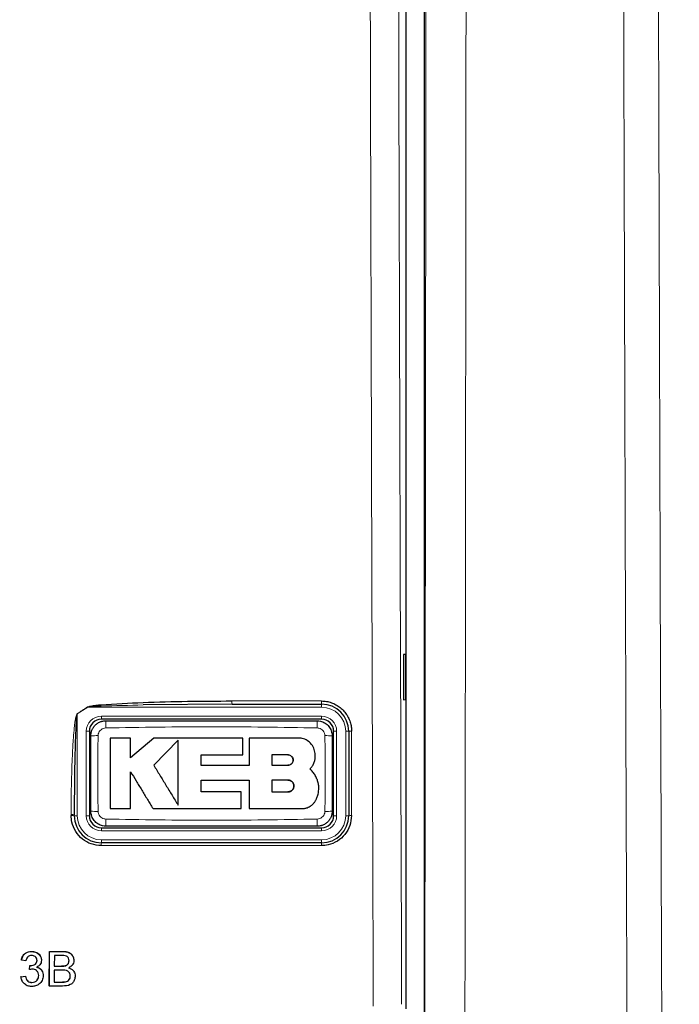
# Paper-space layout 'Blatt3' of a CAD drawing. Header units: millimetres. Extents: x 5 to 418, y 2 to 292.
# Tile 19 of 83: x 128.34 to 135.63, y 141.17 to 152.05. Entities that reach past the tile are written whole.
import ezdxf

# ---------------------------------------------------------------- set-up
doc = ezdxf.new("R2010")
doc.units = ezdxf.units.MM
doc.layers.add('SLD-0', color=7, linetype='Continuous')
doc.styles.add('SLDTEXTSTYLE0', font='TXT', dxfattribs={"width": 0.605})
doc.dimstyles.new('SLDDIMSTYLE2', dxfattribs={"dimtxt": 3.5, "dimasz": 3.302, "dimexe": 0, "dimexo": 0.0625, "dimgap": 0.875, "dimtad": 1, "dimdec": 1, "dimlfac": 6, "dimrnd": 1e-09, "dimzin": 12, "dimdsep": 46, "dimtxsty": 'SLDTEXTSTYLE0', "dimsah": 1, "dimcen": 0.09, "dimadec": 0, "dimazin": 3, "dimtfac": 1, "dimtofl": 0, "dimtmove": 0, "dimatfit": 3, "dimfxl": 1, "dimfrac": 2, "dimtolj": 1, "dimtzin": 12, "dimarcsym": 0})

# ---------------------------------------------------------------- blocks, each defined once
blk = doc.blocks.new('_D_20')
at = {"layer": 'SLD-0', "color": 7}
for p, q in [((134.355, 242.06), (152.186, 242.06)), ((151.186, 242.06), (151.186, 87.665)), ((127.161, 87.665), (152.186, 87.665))]:
    blk.add_line(p, q, dxfattribs=at)
for centre, start, end in [((148.5, 165.506), 63.4349, 116.5651), ((148.5, 164.218), 243.4349, 296.5651)]:
    blk.add_arc(centre, 6.006, start, end, dxfattribs=at)
for points in [[(151.186, 242.06), (150.678, 238.758), (151.694, 238.758)], [(151.186, 87.665), (151.694, 90.967), (150.678, 90.967)]]:
    blk.add_solid(points, dxfattribs=at)
at = {"layer": 'SLD-0', "color": 7, "insert": (146.674, 158.847), "char_height": 3.5, "attachment_point": 1, "rotation": 90, "style": 'SLDTEXTSTYLE0'}
blk.add_mtext('926,4', dxfattribs=at)

psp = doc.layouts.new('Blatt3')

# ---------------------------------------------------------------- linework, layer by layer
at = {"color": 7, "linetype": 'Continuous', "lineweight": 25}
for p, q in [((132.8146, 175.7033), (132.8146, 140.9836)), ((132.6131, 141.118), (132.6131, 163.7243)), ((132.6122, 145.0352), (132.5868, 145.0356)), ((132.5868, 145.0356), (132.5868, 144.5347)), ((132.6122, 144.5351), (132.6122, 145.0352)), ((130.6898, 144.4851), (129.7085, 144.4767)), ((130.6898, 144.4851), (131.6797, 144.4851)), ((132.5868, 144.5347), (132.6122, 144.5351)), ((131.6797, 144.3185), (129.2464, 144.3185)), ((129.1131, 144.1851), (129.1131, 143.2518)), ((131.8131, 143.2518), (131.8131, 144.1851)), ((131.9797, 144.1851), (131.9797, 143.2518)), ((129.5686, 144.1108), (129.3431, 144.1108)), ((129.5686, 143.8922), (129.5686, 144.1108)), ((129.8251, 144.1108), (129.5686, 143.8922)), ((130.8088, 144.1108), (129.8251, 144.1108)), ((130.094, 144.0864), (129.8251, 143.8098)), ((130.8088, 143.9257), (130.8088, 144.1108)), ((130.8801, 144.1108), (130.8801, 143.8074)), ((131.4223, 144.1108), (130.8801, 144.1108)), ((130.3492, 143.9257), (130.8088, 143.9257)), ((130.3492, 143.8074), (130.3492, 143.9257)), ((131.3085, 143.9242), (131.1301, 143.9242)), ((131.1301, 143.9242), (131.1301, 143.8098)), ((131.1301, 143.8098), (131.3085, 143.8098)), ((130.8801, 143.8074), (130.3492, 143.8074)), ((130.3493, 143.6461), (130.8801, 143.6461)), ((130.3493, 143.5154), (130.3493, 143.6461)), ((130.8801, 143.6461), (130.8801, 143.3305)), ((131.1301, 143.6461), (131.1301, 143.5154)), ((131.3085, 143.6461), (131.1301, 143.6461)), ((130.7904, 143.5154), (130.3493, 143.5154)), ((130.7904, 143.3305), (130.7904, 143.5154)), ((131.1301, 143.5154), (131.3085, 143.5154)), ((129.3431, 143.3305), (129.5684, 143.3305)), ((129.8166, 143.3305), (130.7904, 143.3305)), ((130.8801, 143.3305), (131.462, 143.3305)), ((128.9464, 143.2518), (128.9464, 143.2633)), ((129.2464, 143.1185), (131.6797, 143.1185)), ((131.6797, 142.9518), (129.2464, 142.9518)), ((128.4749, 141.751), (128.4744, 141.752)), ((128.6708, 141.3696), (128.6717, 141.7521)), ((128.6714, 141.3685), (128.6723, 141.751)), ((128.6723, 141.751), (128.6717, 141.7521)), ((128.6717, 141.7521), (128.8152, 141.7521)), ((128.6723, 141.751), (128.8157, 141.751)), ((128.3627, 141.6529), (128.3621, 141.6539)), ((128.4118, 141.648), (128.3627, 141.6529)), ((128.5346, 141.6521), (128.534, 141.6532)), ((128.5725, 141.6978), (128.5719, 141.699)), ((128.7262, 141.7068), (128.726, 141.5891)), ((128.7992, 141.7068), (128.7262, 141.7068)), ((128.8882, 141.6471), (128.8876, 141.6482)), ((128.9308, 141.6968), (128.9301, 141.698)), ((128.4504, 141.5499), (128.4498, 141.551)), ((128.4504, 141.5499), (128.4555, 141.594)), ((128.4555, 141.594), (128.455, 141.5951)), ((128.462, 141.5946), (128.4908, 141.599)), ((128.4626, 141.5935), (128.462, 141.5946)), ((128.5914, 141.5338), (128.5907, 141.535)), ((128.7259, 141.545), (128.7255, 141.4126)), ((128.8103, 141.545), (128.7259, 141.545)), ((128.726, 141.5891), (128.8049, 141.5891)), ((128.851, 141.5937), (128.8504, 141.5947)), ((128.9462, 141.5224), (128.9455, 141.5237)), ((128.3573, 141.4714), (128.3568, 141.4725)), ((128.3573, 141.4714), (128.4064, 141.4764)), ((128.3703, 141.4251), (128.3709, 141.4239)), ((128.4064, 141.4764), (128.4059, 141.4774)), ((128.5538, 141.4839), (128.5532, 141.485)), ((128.8489, 141.4144), (128.8484, 141.4155)), ((128.9025, 141.4788), (128.9019, 141.4799)), ((128.4781, 141.4077), (128.4775, 141.4088)), ((128.6714, 141.3685), (128.6708, 141.3696)), ((128.8152, 141.3685), (128.6714, 141.3685)), ((128.7255, 141.4126), (128.8162, 141.4126))]:
    psp.add_line(p, q, dxfattribs=at)
at = {"color": 7, "linetype": 'Continuous', "lineweight": 18}
for p, q in [((130.6882, 144.5205), (131.6779, 144.5205)), ((131.6797, 144.4518), (131.6797, 144.4851)), ((128.9797, 144.3781), (128.9785, 144.3802)), ((129.0945, 144.4518), (128.9797, 144.3781)), ((128.9797, 144.3781), (128.9797, 143.2518)), ((129.0932, 144.4538), (129.0945, 144.4518)), ((131.6797, 144.4518), (129.0945, 144.4518)), ((129.2464, 144.3518), (129.2464, 144.3185)), ((129.2464, 144.3518), (131.6797, 144.3518)), ((131.6797, 144.3518), (131.6797, 144.3185)), ((129.0797, 144.1851), (129.1131, 144.1851)), ((129.0797, 143.2518), (129.0797, 144.1851)), ((131.8131, 144.1851), (131.8464, 144.1851)), ((131.8464, 144.1851), (131.8464, 143.2518)), ((131.9464, 143.2518), (131.9464, 144.1851)), ((131.9464, 144.1851), (131.9797, 144.1851)), ((128.9118, 143.2539), (128.9118, 143.2654)), ((128.9797, 143.2518), (128.9464, 143.2518)), ((129.0797, 143.2518), (129.1131, 143.2518)), ((131.8131, 143.2518), (131.8464, 143.2518)), ((131.9464, 143.2518), (131.9797, 143.2518)), ((129.2464, 143.1185), (129.2464, 143.0851)), ((131.6797, 143.0851), (129.2464, 143.0851)), ((131.6797, 143.1185), (131.6797, 143.0851)), ((129.2464, 142.9851), (131.6797, 142.9851)), ((129.2464, 142.9851), (129.2464, 142.9518)), ((131.6797, 142.9851), (131.6797, 142.9518)), ((131.6779, 142.9206), (129.2451, 142.9206)), ((128.8157, 141.751), (128.8152, 141.7521)), ((128.8049, 141.5891), (128.8043, 141.5902)), ((128.8162, 141.4126), (128.8156, 141.4137))]:
    psp.add_line(p, q, dxfattribs=at)
for centre, radius, start, end in [((130.8728, 144.5113), 0.1848, 177.15423, 188.14169), ((131.8426, 144.5113), 0.165, 176.81302, 189.1309), ((131.6797, 144.1851), 0.2667, 0, 90), ((129.2464, 144.1851), 0.1667, 90, 180), ((130.3044, 144.2413), 1.0098, 176.56216, 181.10549), ((130.6223, 144.2413), 1.0093, 358.89403, 3.43939), ((131.6797, 144.1851), 0.1667, 0, 90), ((129.1903, 143.1711), 0.9659, 88.84251, 93.59694), ((131.7358, 143.171), 0.966, 86.40337, 91.15738), ((132.0036, 144.0601), 0.1273, 86.60847, 100.82355), ((128.9206, 143.1249), 0.1408, 79.45271, 93.60081), ((129.1903, 144.2655), 0.9656, 266.40183, 271.15784), ((131.7358, 144.2654), 0.9655, 268.842, 273.5986), ((128.9206, 143.1135), 0.1407, 79.44904, 93.60204), ((129.2464, 143.2518), 0.2667, 180, 270), ((129.2464, 143.2518), 0.1667, 180, 270), ((130.3028, 143.1957), 1.0082, 178.89291, 183.443), ((130.6227, 143.1957), 1.0088, 356.55901, 1.10646), ((131.6797, 143.2518), 0.1667, 270, 0), ((131.6797, 143.2518), 0.2667, 270, 0), ((132.0036, 143.1304), 0.1237, 86.51262, 101.13723), ((129.4349, 142.9281), 0.19, 172.81916, 182.25153), ((131.8174, 142.928), 0.1397, 170.21, 183.05606)]:
    psp.add_arc(centre, radius, start, end, dxfattribs=at)
at = {"color": 7, "linetype": 'Continuous', "lineweight": 25}
for centre, radius, start, end in [((131.6797, 144.1851), 0.3, 0, 90), ((129.2464, 144.1851), 0.1333, 90, 180), ((131.6797, 144.1851), 0.1333, 0, 90), ((129.2464, 143.2518), 0.3, 180, 270), ((129.2464, 143.2518), 0.1333, 180, 270), ((131.6797, 143.2518), 0.1333, 270, 0), ((131.6797, 143.2518), 0.3, 270, 0)]:
    psp.add_arc(centre, radius, start, end, dxfattribs=at)
at = {"color": 7, "linetype": 'Continuous', "lineweight": 18}
for points, knots in [([(132.5132, 161.7766), (132.519, 158.3399), (132.5308, 151.4649), (132.5533, 144.5998), (132.5645, 141.1666)], [0, 0, 0, 0, 0.4998997, 1, 1, 1, 1]), ([(132.2512, 141.1442), (132.2504, 141.3659), (132.2465, 142.4745), (132.2309, 147.132), (132.2128, 153.7841), (132.2033, 159.5528), (132.1997, 161.7675)], [0, 0, 0, 0, 0.0322876, 0.1614382, 0.6780666, 1, 1, 1, 1]), ([(132.8207, 140.9774), (132.8208, 141.049), (132.823, 142.7814), (132.827, 146.176), (132.8321, 151.2605), (132.8364, 156.4452), (132.8385, 159.9684), (132.8396, 161.7301)], [0, 0, 0, 0, 0.0103671, 0.2507247, 0.4911046, 0.7455391, 1, 1, 1, 1]), ([(133.2832, 161.7168), (133.2808, 158.1909), (133.2762, 151.2624), (133.268, 144.3447), (133.264, 140.9474)], [0, 0, 0, 0, 0.5088958, 1, 1, 1, 1]), ([(135.1205, 126.4422), (135.1114, 128.2246), (135.0853, 133.3241), (135.0502, 141.7547), (135.0176, 151.7346), (135.0045, 158.3959), (134.9979, 161.7265)], [0, 0, 0, 0, 0.15190579, 0.43460374, 0.71730167, 1, 1, 1, 1]), ([(135.3828, 161.7398), (135.3893, 158.4118), (135.4025, 151.7559), (135.4352, 141.7839), (135.4703, 133.3601), (135.4964, 128.2648), (135.5055, 126.4838)], [0, 0, 0, 0, 0.2826981, 0.5653962, 0.8480943, 1, 1, 1, 1]), ([(129.7085, 144.4767), (129.5536, 144.4725), (129.3602, 144.4672), (129.155, 144.4613), (129.1057, 144.4535), (129.0945, 144.4518)], [0, 0, 0, 0, 0.7565323, 0.9451316, 1, 1, 1, 1]), ([(128.9118, 143.2654), (128.9119, 143.3098), (128.9125, 143.5316), (128.9189, 143.8142), (128.9343, 144.0891), (128.9442, 144.209), (128.9526, 144.2813), (128.9594, 144.3246), (128.9659, 144.3533), (128.9707, 144.3704), (128.9765, 144.3787), (128.9781, 144.3799), (128.9785, 144.3802)], [0, 0, 0, 0, 0.1187958, 0.5940496, 0.7569485, 0.8560529, 0.9159262, 0.9518655, 0.9733043, 0.994839, 0.9987729, 1, 1, 1, 1]), ([(128.9785, 144.3802), (128.9972, 144.3921), (129.0355, 144.4165), (129.0737, 144.4412), (129.0932, 144.4538)], [0, 0, 0, 0, 0.4887733, 1, 1, 1, 1]), ([(129.2099, 144.1368), (129.2089, 144.0825), (129.207, 143.9738), (129.2055, 143.8225), (129.2052, 143.683), (129.206, 143.5554), (129.2076, 143.4277), (129.2091, 143.3426), (129.2098, 143.3001)], [0, 0, 0, 0, 0.1949232, 0.3898627, 0.5423667, 0.6948853, 0.8474387, 1, 1, 1, 1]), ([(129.2948, 144.2218), (129.2854, 144.2207), (129.2665, 144.2185), (129.2413, 144.2037), (129.2221, 144.1823), (129.2117, 144.1587), (129.2104, 144.143), (129.2099, 144.1368)], [0, 0, 0, 0, 0.21339586, 0.4285917, 0.64431876, 0.85926801, 1, 1, 1, 1]), ([(131.6314, 144.2218), (131.242, 144.2285), (130.4632, 144.242), (129.6843, 144.2285), (129.2948, 144.2218)], [0, 0, 0, 0, 0.4998954, 1, 1, 1, 1]), ([(131.7163, 144.1368), (131.7152, 144.1463), (131.713, 144.1652), (131.6982, 144.1904), (131.6768, 144.2095), (131.6532, 144.2199), (131.6375, 144.2213), (131.6314, 144.2218)], [0, 0, 0, 0, 0.2138446, 0.4291993, 0.6449134, 0.8596426, 1, 1, 1, 1]), ([(131.7163, 143.3001), (131.7173, 143.3545), (131.7192, 143.4632), (131.7207, 143.6145), (131.7209, 143.7539), (131.7202, 143.8816), (131.7186, 144.0092), (131.717, 144.0943), (131.7163, 144.1368)], [0, 0, 0, 0, 0.194924, 0.3898644, 0.542368, 0.6948862, 0.8474392, 1, 1, 1, 1]), ([(132.0112, 144.1872), (132.0112, 144.165), (132.0112, 144.0541), (132.0112, 143.743), (132.0112, 143.4541), (132.0112, 143.2539)], [0, 0, 0, 0, 0.0712947, 0.3564733, 1, 1, 1, 1]), ([(129.2098, 143.3001), (129.2109, 143.2907), (129.2131, 143.2717), (129.2279, 143.2466), (129.2494, 143.2274), (129.273, 143.217), (129.2886, 143.2157), (129.2948, 143.2152)], [0, 0, 0, 0, 0.2138472, 0.4292026, 0.6449166, 0.8596444, 1, 1, 1, 1]), ([(131.6314, 143.2152), (131.6408, 143.2163), (131.6597, 143.2185), (131.6848, 143.2332), (131.704, 143.2546), (131.7145, 143.2783), (131.7158, 143.2939), (131.7163, 143.3001)], [0, 0, 0, 0, 0.21339466, 0.4285895, 0.64431547, 0.85926539, 1, 1, 1, 1]), ([(129.2948, 143.2152), (129.6841, 143.2084), (130.463, 143.195), (131.2419, 143.2084), (131.6314, 143.2152)], [0, 0, 0, 0, 0.4998954, 1, 1, 1, 1])]:
    psp.add_open_spline(points, degree=3, knots=knots, dxfattribs=at)
at = {"color": 7, "linetype": 'Continuous', "lineweight": 25}
for points, knots in [([(129.0932, 144.4538), (129.1043, 144.4573), (129.1525, 144.4725), (129.3594, 144.4849), (129.8778, 144.5171), (130.3607, 144.5191), (130.6882, 144.5205)], [0, 0, 0, 0, 0.0217458, 0.0946594, 0.3858775, 1, 1, 1, 1]), ([(131.6779, 144.5205), (131.6964, 144.5196), (131.734, 144.5178), (131.7884, 144.5032), (131.8402, 144.4802), (131.8869, 144.4488), (131.9281, 144.4098), (131.9618, 144.3647), (131.9878, 144.3141), (132.0027, 144.2665), (132.01, 144.2237), (132.0108, 144.1994), (132.0112, 144.1872)], [0, 0, 0, 0, 0.1059218, 0.2149233, 0.3208459, 0.4298282, 0.5359778, 0.6451983, 0.7514715, 0.8608326, 0.930001, 1, 1, 1, 1]), ([(128.9797, 144.3781), (128.9796, 144.3779), (128.9787, 144.3765), (128.977, 144.3714), (128.9752, 144.3627), (128.9729, 144.3473), (128.9702, 144.3224), (128.9668, 144.2792), (128.9626, 144.2068), (128.9576, 144.087), (128.9524, 143.9007), (128.9484, 143.6625), (128.9466, 143.4407), (128.9465, 143.3077), (128.9464, 143.2633)], [0, 0, 0, 0, 0.0008969, 0.0042174, 0.0144757, 0.0248219, 0.0459517, 0.081671, 0.1414493, 0.2406486, 0.4039379, 0.6423501, 0.8807866, 1, 1, 1, 1]), ([(129.1297, 144.1351), (129.1298, 144.1382), (129.1299, 144.1474), (129.1314, 144.1597), (129.1337, 144.1716), (129.1365, 144.1828), (129.1409, 144.1959), (129.1474, 144.2104), (129.1539, 144.2218), (129.1612, 144.2329), (129.1696, 144.2438), (129.1806, 144.2553), (129.1929, 144.2661), (129.2071, 144.2763), (129.2235, 144.2854), (129.2387, 144.2918), (129.2557, 144.2971), (129.2741, 144.301), (129.289, 144.3015), (129.2964, 144.3018)], [0, 0, 0, 0, 0.0351338, 0.1057012, 0.1411639, 0.1742492, 0.2385723, 0.2987655, 0.3559121, 0.388456, 0.4521646, 0.5126492, 0.5706563, 0.6400669, 0.7116331, 0.7853466, 0.829227, 0.9157221, 1, 1, 1, 1]), ([(129.2964, 144.3018), (129.6854, 144.3018), (130.4632, 144.3018), (131.2409, 144.3018), (131.6297, 144.3018)], [0, 0, 0, 0, 0.5001048, 1, 1, 1, 1]), ([(131.6297, 144.3018), (131.642, 144.301), (131.673, 144.299), (131.7199, 144.279), (131.7622, 144.2413), (131.7909, 144.1913), (131.7946, 144.1539), (131.7964, 144.1351)], [0, 0, 0, 0, 0.14142387, 0.35606939, 0.57072032, 0.78536777, 1, 1, 1, 1]), ([(129.1297, 143.3018), (129.1297, 143.3865), (129.1297, 143.556), (129.1297, 143.7796), (129.1297, 143.9727), (129.1297, 144.081), (129.1297, 144.1351)], [0, 0, 0, 0, 0.3050151, 0.6100761, 0.8050333, 1, 1, 1, 1]), ([(129.3431, 144.1108), (129.3431, 144.0596), (129.3431, 143.957), (129.3431, 143.7756), (129.3431, 143.5667), (129.3431, 143.4092), (129.3431, 143.3305)], [0, 0, 0, 0, 0.1971978, 0.3944445, 0.6970699, 1, 1, 1, 1]), ([(130.094, 143.3679), (130.094, 143.3932), (130.094, 143.4439), (130.094, 143.5204), (130.094, 143.5973), (130.094, 143.683), (130.094, 143.7775), (130.094, 143.8806), (130.094, 143.9836), (130.094, 144.0522), (130.094, 144.0864)], [0, 0, 0, 0, 0.1065261, 0.2131089, 0.319997, 0.427068, 0.569252, 0.7119716, 0.8558805, 1, 1, 1, 1]), ([(131.6095, 143.9236), (131.6075, 143.9446), (131.6033, 143.9867), (131.5711, 144.0428), (131.5236, 144.0851), (131.471, 144.1076), (131.4361, 144.1099), (131.4223, 144.1108)], [0, 0, 0, 0, 0.2145095, 0.4290165, 0.6435823, 0.8581821, 1, 1, 1, 1]), ([(131.7964, 144.1351), (131.7964, 144.0928), (131.7964, 144.0081), (131.7964, 143.881), (131.7964, 143.7539), (131.7964, 143.615), (131.7964, 143.4643), (131.7964, 143.356), (131.7964, 143.3018)], [0, 0, 0, 0, 0.15250502, 0.30501519, 0.45754245, 0.61007716, 0.80503387, 1, 1, 1, 1]), ([(131.3085, 143.8098), (131.315, 143.8105), (131.3279, 143.8117), (131.345, 143.8216), (131.3581, 143.8363), (131.3655, 143.8545), (131.3664, 143.8741), (131.3608, 143.8928), (131.3493, 143.9086), (131.3333, 143.9197), (131.3188, 143.9239), (131.3105, 143.9241), (131.3085, 143.9242)], [0, 0, 0, 0, 0.107912, 0.2158215, 0.3237606, 0.431549, 0.5390752, 0.6463231, 0.7533518, 0.8602722, 0.9672328, 1, 1, 1, 1]), ([(131.3085, 143.9242), (131.3149, 143.9236), (131.3278, 143.9223), (131.3449, 143.9125), (131.3579, 143.898), (131.3654, 143.8799), (131.3664, 143.8604), (131.361, 143.8417), (131.3497, 143.8257), (131.3337, 143.8145), (131.3191, 143.8102), (131.3106, 143.8099), (131.3085, 143.8098)], [0, 0, 0, 0, 0.1072013, 0.2144115, 0.3214264, 0.4283404, 0.5353131, 0.6424692, 0.7498884, 0.8575849, 0.9654849, 1, 1, 1, 1]), ([(131.5512, 143.7682), (131.5531, 143.7702), (131.5589, 143.7761), (131.5679, 143.7867), (131.5777, 143.8003), (131.5849, 143.8124), (131.5921, 143.8264), (131.5985, 143.8417), (131.6042, 143.8605), (131.6072, 143.8753), (131.6092, 143.89), (131.6103, 143.9051), (131.6098, 143.9174), (131.6095, 143.9236)], [0, 0, 0, 0, 0.0482657, 0.1453085, 0.2433923, 0.342536, 0.3924, 0.5194862, 0.63271, 0.7349165, 0.7847898, 0.8921344, 1, 1, 1, 1]), ([(129.8251, 143.8098), (129.8474, 143.7732), (129.892, 143.6999), (129.9592, 143.5894), (130.0267, 143.4785), (130.0715, 143.4048), (130.094, 143.3679)], [0, 0, 0, 0, 0.2483719, 0.4973433, 0.7483519, 1, 1, 1, 1]), ([(129.5684, 143.7383), (129.589, 143.7044), (129.6303, 143.6366), (129.6924, 143.5346), (129.7545, 143.4325), (129.7959, 143.3645), (129.8166, 143.3305)], [0, 0, 0, 0, 0.2491661, 0.4986248, 0.7491293, 1, 1, 1, 1]), ([(129.5684, 143.3305), (129.5684, 143.3643), (129.5684, 143.4321), (129.5684, 143.5339), (129.5684, 143.636), (129.5684, 143.7042), (129.5684, 143.7383)], [0, 0, 0, 0, 0.2497001, 0.4994734, 0.7496285, 1, 1, 1, 1]), ([(131.6095, 143.696), (131.6017, 143.7091), (131.5899, 143.7291), (131.5691, 143.7524), (131.5572, 143.7629), (131.5512, 143.7682)], [0, 0, 0, 0, 0.4897366, 0.7435571, 1, 1, 1, 1]), ([(131.3085, 143.5154), (131.3103, 143.5154), (131.3139, 143.5155), (131.3194, 143.5162), (131.3248, 143.5173), (131.3318, 143.5195), (131.3386, 143.5225), (131.3449, 143.5263), (131.3508, 143.5306), (131.3561, 143.5357), (131.3608, 143.5414), (131.365, 143.5474), (131.3683, 143.554), (131.3709, 143.5608), (131.3728, 143.5679), (131.3738, 143.5752), (131.3739, 143.5825), (131.3734, 143.5899), (131.372, 143.5971), (131.3696, 143.604), (131.3675, 143.6091), (131.364, 143.6156), (131.3597, 143.6216), (131.3548, 143.627), (131.3507, 143.6307), (131.3464, 143.6341), (131.3417, 143.6371), (131.3368, 143.6397), (131.3317, 143.6419), (131.3265, 143.6436), (131.3211, 143.6449), (131.3163, 143.6456), (131.3121, 143.646), (131.3097, 143.646), (131.3085, 143.6461)], [0, 0, 0, 0, 0.0263445, 0.0528712, 0.0799738, 0.1072756, 0.1602956, 0.1872088, 0.214516, 0.2674431, 0.2943087, 0.3215668, 0.3744439, 0.4012832, 0.4285133, 0.4814114, 0.5082605, 0.5354997, 0.5884752, 0.6153631, 0.6426409, 0.669023, 0.7226798, 0.7500177, 0.7764649, 0.8030952, 0.8303023, 0.8577085, 0.8842079, 0.910891, 0.9381536, 0.9656165, 0.9827834, 1, 1, 1, 1]), ([(131.3085, 143.6461), (131.3103, 143.646), (131.314, 143.6459), (131.3194, 143.6452), (131.3249, 143.6441), (131.3302, 143.6424), (131.3353, 143.6404), (131.3402, 143.6379), (131.345, 143.635), (131.3495, 143.6317), (131.3536, 143.6281), (131.3574, 143.6242), (131.361, 143.6198), (131.3651, 143.6137), (131.3685, 143.6071), (131.371, 143.6002), (131.3729, 143.5931), (131.3739, 143.5857), (131.3739, 143.5784), (131.3733, 143.571), (131.3718, 143.5638), (131.3695, 143.5569), (131.3665, 143.5501), (131.3627, 143.5438), (131.3581, 143.5381), (131.3531, 143.5327), (131.3475, 143.528), (131.3413, 143.5241), (131.3348, 143.5207), (131.3279, 143.5181), (131.3207, 143.5164), (131.316, 143.5157), (131.3119, 143.5154), (131.3096, 143.5154), (131.3085, 143.5154)], [0, 0, 0, 0, 0.02651176, 0.05320776, 0.08048448, 0.10796174, 0.13447347, 0.16116919, 0.18844545, 0.21592242, 0.2424323, 0.26912663, 0.29640326, 0.32388139, 0.37695319, 0.40418662, 0.43162159, 0.48475976, 0.5117335, 0.53910256, 0.59211443, 0.61902361, 0.64632663, 0.69924506, 0.72610611, 0.75335942, 0.80623638, 0.83307548, 0.86030542, 0.91320704, 0.94005759, 0.96729784, 0.98362738, 1, 1, 1, 1]), ([(131.6226, 143.4383), (131.6241, 143.4417), (131.6288, 143.4519), (131.6355, 143.4696), (131.6418, 143.4917), (131.6455, 143.5106), (131.6484, 143.5333), (131.6494, 143.5561), (131.6478, 143.5828), (131.6451, 143.6018), (131.6397, 143.627), (131.6301, 143.6582), (131.6164, 143.6833), (131.6095, 143.696)], [0, 0, 0, 0, 0.0418124, 0.1257804, 0.2109525, 0.2973584, 0.3407701, 0.4664971, 0.5516722, 0.6380832, 0.6814977, 0.8392598, 1, 1, 1, 1]), ([(131.462, 143.3305), (131.4644, 143.3305), (131.4716, 143.3306), (131.4837, 143.3316), (131.4981, 143.334), (131.51, 143.3371), (131.5252, 143.3421), (131.5423, 143.3495), (131.5589, 143.3597), (131.5727, 143.3701), (131.5842, 143.3803), (131.5956, 143.3929), (131.6036, 143.4035), (131.6104, 143.4139), (131.6166, 143.4247), (131.6206, 143.4337), (131.6226, 143.4383)], [0, 0, 0, 0, 0.0350749, 0.1055974, 0.1768783, 0.2489308, 0.2851696, 0.4109563, 0.5205593, 0.5702046, 0.6625706, 0.7448584, 0.8191359, 0.8553798, 0.927541, 1, 1, 1, 1]), ([(129.2964, 143.1351), (129.2841, 143.1359), (129.2531, 143.138), (129.2063, 143.158), (129.164, 143.1957), (129.1353, 143.2456), (129.1316, 143.2831), (129.1297, 143.3018)], [0, 0, 0, 0, 0.141424, 0.3560694, 0.5707203, 0.7853678, 1, 1, 1, 1]), ([(131.7964, 143.3018), (131.7964, 143.2987), (131.7962, 143.2895), (131.7948, 143.2773), (131.7925, 143.2653), (131.7896, 143.2541), (131.7852, 143.241), (131.7787, 143.2266), (131.7723, 143.2152), (131.7649, 143.204), (131.7565, 143.1932), (131.7456, 143.1816), (131.7332, 143.1708), (131.7191, 143.1607), (131.7027, 143.1515), (131.6874, 143.1452), (131.6704, 143.1399), (131.652, 143.136), (131.6371, 143.1354), (131.6297, 143.1351)], [0, 0, 0, 0, 0.0351339, 0.1057015, 0.1411643, 0.1742496, 0.2385726, 0.2987659, 0.3559124, 0.3884563, 0.4521649, 0.5126494, 0.5706565, 0.640067, 0.7116333, 0.7853467, 0.8292271, 0.9157222, 1, 1, 1, 1]), ([(129.2451, 142.9206), (129.2076, 142.9243), (129.1326, 142.9317), (129.0327, 142.9892), (128.9573, 143.0738), (128.9175, 143.1676), (128.9134, 143.2295), (128.9118, 143.2539)], [0, 0, 0, 0, 0.2145899, 0.429169, 0.6441593, 0.8595151, 1, 1, 1, 1]), ([(132.0112, 143.2539), (132.0075, 143.2165), (132.0002, 143.1417), (131.9429, 143.0419), (131.8585, 142.9665), (131.7648, 142.9264), (131.7028, 142.9222), (131.6779, 142.9206)], [0, 0, 0, 0, 0.2145203, 0.4290546, 0.6431246, 0.8569356, 1, 1, 1, 1]), ([(131.6297, 143.1351), (131.2408, 143.1351), (130.463, 143.1351), (129.6852, 143.1351), (129.2964, 143.1351)], [0, 0, 0, 0, 0.5001049, 1, 1, 1, 1]), ([(128.3621, 141.654), (128.3659, 141.6689), (128.3735, 141.6986), (128.4024, 141.7317), (128.4383, 141.7496), (128.4623, 141.7512), (128.4743, 141.7521)], [0, 0, 0, 0, 0.2802532, 0.5595228, 0.7795924, 1, 1, 1, 1]), ([(128.3627, 141.6529), (128.3665, 141.6678), (128.3741, 141.6974), (128.403, 141.7306), (128.4389, 141.7485), (128.4629, 141.7501), (128.4749, 141.751)], [0, 0, 0, 0, 0.2802532, 0.5595228, 0.7795924, 1, 1, 1, 1]), ([(128.4743, 141.7521), (128.4894, 141.7505), (128.5195, 141.7473), (128.5551, 141.7265), (128.5666, 141.7058), (128.5707, 141.6983)], [0, 0, 0, 0, 0.3910109, 0.7813057, 1, 1, 1, 1]), ([(128.4749, 141.751), (128.4901, 141.7494), (128.5205, 141.7464), (128.5573, 141.7228), (128.5796, 141.6895), (128.5823, 141.6656), (128.5837, 141.6537)], [0, 0, 0, 0, 0.2801842, 0.5598553, 0.7799999, 1, 1, 1, 1]), ([(128.8152, 141.7521), (128.832, 141.7514), (128.8656, 141.7502), (128.9094, 141.7311), (128.9236, 141.7069), (128.9292, 141.6974)], [0, 0, 0, 0, 0.3793731, 0.7557691, 1, 1, 1, 1]), ([(128.8157, 141.751), (128.8327, 141.7504), (128.8666, 141.7493), (128.9108, 141.7282), (128.937, 141.6916), (128.9405, 141.6651), (128.9422, 141.6518)], [0, 0, 0, 0, 0.2811161, 0.5600262, 0.7801115, 1, 1, 1, 1]), ([(128.4764, 141.7068), (128.4673, 141.706), (128.4493, 141.7044), (128.428, 141.689), (128.4163, 141.6687), (128.4133, 141.6549), (128.4118, 141.648)], [0, 0, 0, 0, 0.2800014, 0.5591308, 0.7793201, 1, 1, 1, 1]), ([(128.4626, 141.5935), (128.4723, 141.5944), (128.4917, 141.5961), (128.5168, 141.6083), (128.5327, 141.629), (128.534, 141.6444), (128.5346, 141.6521)], [0, 0, 0, 0, 0.28068033, 0.56095141, 0.78005681, 1, 1, 1, 1]), ([(128.5346, 141.6521), (128.5336, 141.6605), (128.5318, 141.6773), (128.5156, 141.6956), (128.4961, 141.7055), (128.483, 141.7064), (128.4764, 141.7068)], [0, 0, 0, 0, 0.27946, 0.5589523, 0.7792553, 1, 1, 1, 1]), ([(128.534, 141.6532), (128.5339, 141.6621), (128.5338, 141.6716), (128.5281, 141.6783), (128.5277, 141.6787)], [0, 0, 0, 0, 0.9394832, 1, 1, 1, 1]), ([(128.5837, 141.6537), (128.5828, 141.6446), (128.581, 141.6264), (128.5643, 141.5971), (128.5438, 141.5852), (128.5312, 141.5779)], [0, 0, 0, 0, 0.2804963, 0.5610033, 1, 1, 1, 1]), ([(128.8882, 141.6471), (128.8871, 141.6575), (128.8854, 141.6731), (128.8737, 141.6906), (128.8477, 141.7087), (128.8208, 141.7076), (128.7992, 141.7068)], [0, 0, 0, 0, 0.2495123, 0.3750187, 0.5002443, 1, 1, 1, 1]), ([(128.8504, 141.5948), (128.8565, 141.5972), (128.8687, 141.6022), (128.8847, 141.6207), (128.8865, 141.6378), (128.8876, 141.6482)], [0, 0, 0, 0, 0.28086946, 0.56106259, 1, 1, 1, 1]), ([(128.851, 141.5937), (128.8571, 141.5961), (128.8693, 141.601), (128.8853, 141.6196), (128.8871, 141.6367), (128.8882, 141.6471)], [0, 0, 0, 0, 0.2808695, 0.5610626, 1, 1, 1, 1]), ([(128.9422, 141.6518), (128.9411, 141.6419), (128.9389, 141.6222), (128.9203, 141.5906), (128.8981, 141.5775), (128.8845, 141.5695)], [0, 0, 0, 0, 0.280336, 0.5608003, 1, 1, 1, 1]), ([(128.4821, 141.5551), (128.4761, 141.5547), (128.4654, 141.5539), (128.455, 141.5511), (128.4504, 141.5499)], [0, 0, 0, 0, 0.5597721, 1, 1, 1, 1]), ([(128.4549, 141.5951), (128.4563, 141.595), (128.4586, 141.5947), (128.461, 141.5947), (128.462, 141.5946)], [0, 0, 0, 0, 0.5600031, 1, 1, 1, 1]), ([(128.4555, 141.594), (128.4568, 141.5939), (128.4592, 141.5936), (128.4616, 141.5935), (128.4626, 141.5935)], [0, 0, 0, 0, 0.5600031, 1, 1, 1, 1]), ([(128.5538, 141.4839), (128.5527, 141.4946), (128.5506, 141.5158), (128.5314, 141.5397), (128.5072, 141.5532), (128.4905, 141.5545), (128.4821, 141.5551)], [0, 0, 0, 0, 0.2797467, 0.5591709, 0.7794436, 1, 1, 1, 1]), ([(128.5306, 141.579), (128.542, 141.5751), (128.5647, 141.5674), (128.5847, 141.5488), (128.5896, 141.5362), (128.5902, 141.5348)], [0, 0, 0, 0, 0.47114306, 0.94156368, 1, 1, 1, 1]), ([(128.5312, 141.5779), (128.5428, 141.5741), (128.5659, 141.5665), (128.5894, 141.5409), (128.6014, 141.512), (128.6024, 141.493), (128.6029, 141.4836)], [0, 0, 0, 0, 0.2798072, 0.5591854, 0.7794082, 1, 1, 1, 1]), ([(128.8043, 141.5902), (128.813, 141.5902), (128.8285, 141.5903), (128.8437, 141.5934), (128.8504, 141.5948)], [0, 0, 0, 0, 0.560393, 1, 1, 1, 1]), ([(128.8049, 141.5891), (128.8136, 141.5891), (128.8291, 141.5891), (128.8443, 141.5923), (128.851, 141.5937)], [0, 0, 0, 0, 0.56039298, 1, 1, 1, 1]), ([(128.9025, 141.4788), (128.9013, 141.4897), (128.8996, 141.5062), (128.8871, 141.5243), (128.8612, 141.5447), (128.8329, 141.5449), (128.8103, 141.545)], [0, 0, 0, 0, 0.2498018, 0.3755461, 0.5011539, 1, 1, 1, 1]), ([(128.8839, 141.5706), (128.8949, 141.5665), (128.9168, 141.5583), (128.9376, 141.5396), (128.9434, 141.526), (128.9446, 141.5232)], [0, 0, 0, 0, 0.4430464, 0.8849027, 1, 1, 1, 1]), ([(128.8845, 141.5695), (128.8957, 141.5655), (128.9179, 141.5574), (128.9414, 141.5334), (128.9547, 141.5058), (128.9559, 141.4873), (128.9565, 141.478)], [0, 0, 0, 0, 0.28021113, 0.55966954, 0.77970874, 1, 1, 1, 1]), ([(128.3714, 141.4258), (128.3694, 141.4288), (128.36, 141.4424), (128.3582, 141.4593), (128.3567, 141.4726)], [0, 0, 0, 0, 0.2122174, 1, 1, 1, 1]), ([(128.4762, 141.3636), (128.4595, 141.3651), (128.4262, 141.3681), (128.3875, 141.3965), (128.3638, 141.4327), (128.3595, 141.4585), (128.3573, 141.4714)], [0, 0, 0, 0, 0.2799105, 0.5592491, 0.7794763, 1, 1, 1, 1]), ([(128.4064, 141.4764), (128.4089, 141.4664), (128.4139, 141.4467), (128.4299, 141.422), (128.454, 141.4093), (128.4701, 141.4082), (128.4781, 141.4077)], [0, 0, 0, 0, 0.2808811, 0.5600727, 0.7796532, 1, 1, 1, 1]), ([(128.4194, 141.4419), (128.4233, 141.4353), (128.4311, 141.4215), (128.4535, 141.4105), (128.4695, 141.4094), (128.4775, 141.4088)], [0, 0, 0, 0, 0.3214172, 0.6601176, 1, 1, 1, 1]), ([(128.6029, 141.4836), (128.6006, 141.4653), (128.5961, 141.4289), (128.5611, 141.3892), (128.5193, 141.3667), (128.4906, 141.3646), (128.4762, 141.3636)], [0, 0, 0, 0, 0.2794007, 0.5590642, 0.7793783, 1, 1, 1, 1]), ([(128.4775, 141.4088), (128.4889, 141.4099), (128.5115, 141.412), (128.5368, 141.4328), (128.5511, 141.4585), (128.5525, 141.4762), (128.5532, 141.485)], [0, 0, 0, 0, 0.2798831, 0.5589932, 0.779319, 1, 1, 1, 1]), ([(128.4781, 141.4077), (128.4895, 141.4088), (128.5121, 141.4109), (128.5374, 141.4317), (128.5517, 141.4574), (128.5531, 141.4751), (128.5538, 141.4839)], [0, 0, 0, 0, 0.2798831, 0.5589932, 0.779319, 1, 1, 1, 1]), ([(128.9565, 141.478), (128.9553, 141.4654), (128.9529, 141.4402), (128.9341, 141.4061), (128.8895, 141.3713), (128.8458, 141.3696), (128.8152, 141.3685)], [0, 0, 0, 0, 0.1871427, 0.3743187, 0.5607862, 1, 1, 1, 1]), ([(128.8156, 141.4137), (128.8217, 141.4137), (128.8327, 141.4137), (128.8436, 141.415), (128.8483, 141.4156)], [0, 0, 0, 0, 0.5600993, 1, 1, 1, 1]), ([(128.8483, 141.4156), (128.8568, 141.4176), (128.8736, 141.4218), (128.8914, 141.4392), (128.9006, 141.4596), (128.9015, 141.4732), (128.9019, 141.4799)], [0, 0, 0, 0, 0.2802899, 0.5590179, 0.7794024, 1, 1, 1, 1]), ([(128.8489, 141.4144), (128.8574, 141.4165), (128.8742, 141.4207), (128.892, 141.4381), (128.9012, 141.4585), (128.9021, 141.472), (128.9025, 141.4788)], [0, 0, 0, 0, 0.2802899, 0.5590179, 0.7794024, 1, 1, 1, 1]), ([(128.9019, 141.4799), (128.9014, 141.4912), (128.9009, 141.503), (128.8945, 141.5123), (128.8942, 141.5127)], [0, 0, 0, 0, 0.9548008, 1, 1, 1, 1]), ([(128.8162, 141.4126), (128.8223, 141.4126), (128.8333, 141.4126), (128.8442, 141.4139), (128.8489, 141.4144)], [0, 0, 0, 0, 0.5600993, 1, 1, 1, 1])]:
    psp.add_open_spline(points, degree=3, knots=knots, dxfattribs=at)

# ---------------------------------------------------------------- dimensions: what is measured, and where the dimension line sits
at = {"layer": 'SLD-0', "color": 7}
dim = psp.add_linear_dim(base=(151.1861, 87.6646), p1=(134.3547, 242.0601), p2=(127.1612, 87.6646), angle=90, text='(<>)', dimstyle='SLDDIMSTYLE2', dxfattribs=at)
dim.commit()
dim.dimension.update_dxf_attribs({"geometry": '_D_20', "text_midpoint": (151.1861, 164.8624), "dimtype": 160})

doc.saveas('drawing.dxf')
